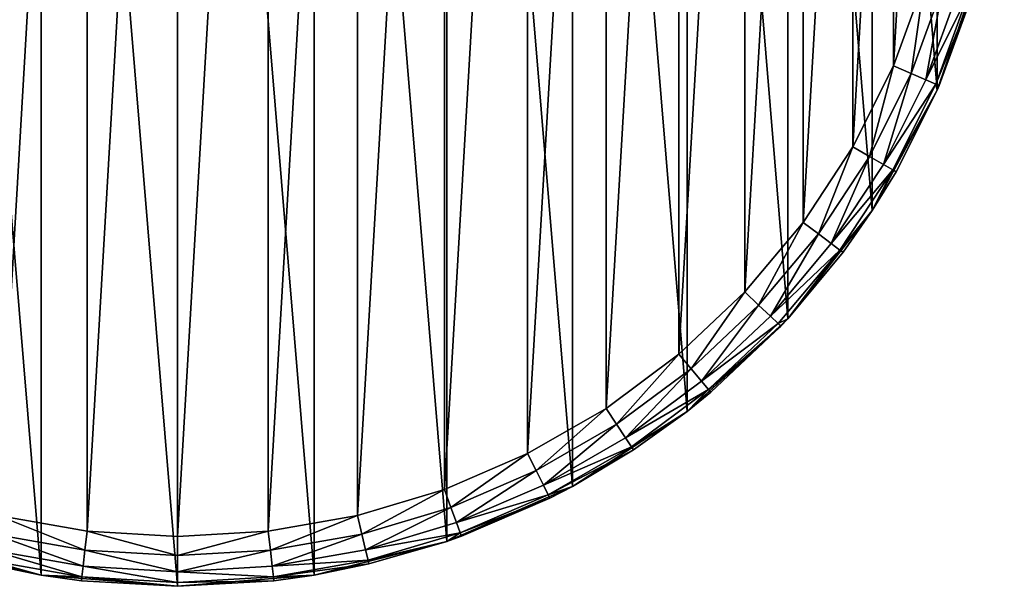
# Model space of a CAD drawing. Header units: millimetres. Extents: x 0 to 1220, y 0 to 506.
# Tile 150 of 256: x 559 to 618, y 274 to 308. Entities that reach past the tile are written whole.
import ezdxf

# ---------------------------------------------------------------- set-up
doc = ezdxf.new("R2010")
doc.units = ezdxf.units.MM
doc.header["$LTSCALE"] = 25.4
doc.layers.get('0').update_dxf_attribs({"true_color": 0xff5454})

# ---------------------------------------------------------------- blocks, each defined once
blk = doc.blocks.new('TWIG-VI-9138.STL')
at = {"color": 0}
mesh = blk.add_polyface(dxfattribs=at)
corners = [(-53.099, 326.541, 727.286), (-54.459, 342.944, 727.286), (-54.459, 334.686, 727.286), (-53.099, 351.09, 727.286), (-50.418, 318.731, 727.286), (-50.418, 358.9, 727.286), (-46.488, 311.468, 727.286), (-46.488, 366.163, 727.286), (-41.416, 304.951, 727.286), (-41.416, 372.679, 727.286), (-35.34, 299.358, 727.286), (-35.34, 378.272, 727.286), (-28.427, 294.842, 727.286), (-28.427, 382.789, 727.286), (-20.864, 291.525, 727.286), (-20.864, 386.106, 727.286), (-12.859, 289.497, 727.286), (-12.859, 388.133, 727.286), (-4.629, 288.815, 727.286), (-4.629, 388.815, 727.286), (3.6, 289.497, 727.286), (3.6, 388.133, 727.286), (11.606, 291.525, 727.286), (11.606, 386.106, 727.286), (19.168, 294.842, 727.286), (19.168, 382.789, 727.286), (26.081, 299.358, 727.286), (26.081, 378.272, 727.286), (32.157, 304.951, 727.286), (32.157, 372.679, 727.286), (37.229, 311.468, 727.286), (37.229, 366.163, 727.286), (41.159, 318.731, 727.286), (41.159, 358.9, 727.286), (43.841, 326.541, 727.286), (43.841, 351.09, 727.286), (45.2, 334.686, 727.286), (45.2, 342.944, 727.286)]
mesh.append_faces([[corners[k] for k in face] for face in [(0, 1, 2), (35, 36, 37)]], dxfattribs={"vtx0": -1, "color": 0})
mesh.append_faces([[corners[k] for k in face] for face in [(1, 0, 3), (3, 4, 5), (5, 6, 7), (7, 8, 9), (9, 10, 11), (11, 12, 13), (13, 14, 15), (15, 16, 17), (17, 18, 19), (19, 20, 21), (21, 22, 23), (23, 24, 25), (25, 26, 27), (27, 28, 29), (29, 30, 31), (31, 32, 33), (33, 34, 35)]], dxfattribs={"vtx0": -1, "vtx1": -1, "color": 0})
mesh.append_faces([[corners[k] for k in face] for face in [(3, 0, 4), (5, 4, 6), (7, 6, 8), (9, 8, 10), (11, 10, 12), (13, 12, 14), (15, 14, 16), (17, 16, 18), (19, 18, 20), (21, 20, 22), (23, 22, 24), (25, 24, 26), (27, 26, 28), (29, 28, 30), (31, 30, 32), (33, 32, 34), (35, 34, 36)]], dxfattribs={"vtx0": -1, "vtx2": -1, "color": 0})
mesh = blk.add_polyface(dxfattribs=at)
corners = [(-50.915, 346.977, 702.736), (-51.55, 336.083, 702.736), (-51.55, 341.548, 702.736), (-50.915, 330.654, 702.736), (-49.655, 352.295, 702.736), (-49.655, 325.336, 702.736), (-47.786, 357.431, 702.736), (-47.786, 320.2, 702.736), (-45.333, 362.315, 702.736), (-45.333, 315.315, 702.736), (-42.329, 366.882, 702.736), (-42.329, 310.749, 702.736), (-38.816, 371.069, 702.736), (-38.816, 306.562, 702.736), (-34.84, 374.819, 702.736), (-34.84, 302.811, 702.736), (-30.456, 378.083, 702.736), (-30.456, 299.547, 702.736), (-25.723, 380.816, 702.736), (-25.723, 296.815, 702.736), (-20.704, 382.981, 702.736), (-20.704, 294.65, 702.736), (-15.468, 384.548, 702.736), (-15.468, 293.082, 702.736), (-10.086, 385.498, 702.736), (-10.086, 292.133, 702.736), (-4.629, 385.815, 702.736), (-4.629, 291.815, 702.736), (0.827, 385.498, 702.736), (0.827, 292.133, 702.736), (6.21, 384.548, 702.736), (6.21, 293.082, 702.736), (11.446, 382.981, 702.736), (11.446, 294.65, 702.736), (16.464, 380.816, 702.736), (16.464, 296.815, 702.736), (21.197, 378.083, 702.736), (21.197, 299.547, 702.736), (25.582, 374.819, 702.736), (25.582, 302.811, 702.736), (29.557, 371.069, 702.736), (29.557, 306.562, 702.736), (33.07, 366.882, 702.736), (33.07, 310.749, 702.736), (36.074, 362.315, 702.736), (36.074, 315.315, 702.736), (38.527, 357.431, 702.736), (38.527, 320.2, 702.736), (40.396, 352.295, 702.736), (40.396, 325.336, 702.736), (41.657, 346.977, 702.736), (41.657, 330.654, 702.736), (42.291, 341.548, 702.736), (42.291, 336.083, 702.736)]
mesh.append_faces([[corners[k] for k in face] for face in [(0, 1, 2), (51, 52, 53)]], dxfattribs={"vtx0": -1, "color": 0})
mesh.append_faces([[corners[k] for k in face] for face in [(1, 0, 3), (3, 4, 5), (5, 6, 7), (7, 8, 9), (9, 10, 11), (11, 12, 13), (13, 14, 15), (15, 16, 17), (17, 18, 19), (19, 20, 21), (21, 22, 23), (23, 24, 25), (25, 26, 27), (27, 28, 29), (29, 30, 31), (31, 32, 33), (33, 34, 35), (35, 36, 37), (37, 38, 39), (39, 40, 41), (41, 42, 43), (43, 44, 45), (45, 46, 47), (47, 48, 49), (49, 50, 51)]], dxfattribs={"vtx0": -1, "vtx1": -1, "color": 0})
mesh.append_faces([[corners[k] for k in face] for face in [(3, 0, 4), (5, 4, 6), (7, 6, 8), (9, 8, 10), (11, 10, 12), (13, 12, 14), (15, 14, 16), (17, 16, 18), (19, 18, 20), (21, 20, 22), (23, 22, 24), (25, 24, 26), (27, 26, 28), (29, 28, 30), (31, 30, 32), (33, 32, 34), (35, 34, 36), (37, 36, 38), (39, 38, 40), (41, 40, 42), (43, 42, 44), (45, 44, 46), (47, 46, 48), (49, 48, 50), (51, 50, 52)]], dxfattribs={"vtx0": -1, "vtx2": -1, "color": 0})
mesh = blk.add_polyface(dxfattribs=at)
corners = [(43.841, 326.541, 727.286), (41.159, 318.731, 727.286), (43.27, 324.475, 705.736)]
mesh.append_faces([[corners[k] for k in face] for face in [(0, 1, 2)]], dxfattribs={"color": 0})
mesh = blk.add_polyface(dxfattribs=at)
corners = [(40.396, 325.336, 702.736), (39.581, 319.745, 702.964), (38.527, 320.2, 702.736), (41.496, 325.006, 702.964)]
mesh.append_faces([[corners[k] for k in face] for face in [(0, 1, 2), (1, 0, 3)]], dxfattribs={"vtx0": -1, "color": 0})
mesh = blk.add_polyface(dxfattribs=at)
corners = [(41.496, 325.006, 702.964), (40.475, 319.359, 703.615), (39.581, 319.745, 702.964), (42.428, 324.727, 703.615)]
mesh.append_faces([[corners[k] for k in face] for face in [(0, 1, 2), (1, 0, 3)]], dxfattribs={"vtx0": -1, "color": 0})
mesh = blk.add_polyface(dxfattribs=at)
corners = [(40.475, 319.359, 703.615), (43.051, 324.541, 704.588), (41.072, 319.102, 704.588), (42.428, 324.727, 703.615)]
mesh.append_faces([[corners[k] for k in face] for face in [(0, 1, 2), (1, 0, 3)]], dxfattribs={"vtx0": -1, "color": 0})
mesh = blk.add_polyface(dxfattribs=at)
corners = [(41.072, 319.102, 704.588), (43.27, 324.475, 705.736), (41.281, 319.011, 705.736), (43.051, 324.541, 704.588)]
mesh.append_faces([[corners[k] for k in face] for face in [(0, 1, 2), (1, 0, 3)]], dxfattribs={"vtx0": -1, "color": 0})
mesh = blk.add_polyface(dxfattribs=at)
corners = [(43.27, 324.475, 705.736), (41.159, 318.731, 727.286), (41.281, 319.011, 705.736)]
mesh.append_faces([[corners[k] for k in face] for face in [(0, 1, 2)]], dxfattribs={"color": 0})
mesh = blk.add_polyface(dxfattribs=at)
corners = [(38.527, 320.2, 702.736), (37.068, 314.741, 702.964), (36.074, 315.315, 702.736), (39.581, 319.745, 702.964)]
mesh.append_faces([[corners[k] for k in face] for face in [(0, 1, 2), (1, 0, 3)]], dxfattribs={"vtx0": -1, "color": 0})
mesh = blk.add_polyface(dxfattribs=at)
corners = [(39.581, 319.745, 702.964), (37.911, 314.255, 703.615), (37.068, 314.741, 702.964), (40.475, 319.359, 703.615)]
mesh.append_faces([[corners[k] for k in face] for face in [(0, 1, 2), (1, 0, 3)]], dxfattribs={"vtx0": -1, "color": 0})
mesh = blk.add_polyface(dxfattribs=at)
corners = [(37.911, 314.255, 703.615), (41.072, 319.102, 704.588), (38.474, 313.93, 704.588), (40.475, 319.359, 703.615)]
mesh.append_faces([[corners[k] for k in face] for face in [(0, 1, 2), (1, 0, 3)]], dxfattribs={"vtx0": -1, "color": 0})
mesh = blk.add_polyface(dxfattribs=at)
corners = [(41.159, 318.731, 727.286), (37.229, 311.468, 727.286), (38.672, 313.815, 705.736)]
mesh.append_faces([[corners[k] for k in face] for face in [(0, 1, 2)]], dxfattribs={"color": 0})
mesh = blk.add_polyface(dxfattribs=at)
corners = [(41.072, 319.102, 704.588), (41.159, 318.731, 705.736), (38.474, 313.93, 704.588)]
mesh.append_faces([[corners[k] for k in face] for face in [(0, 1, 2)]], dxfattribs={"color": 0})
mesh = blk.add_polyface(dxfattribs=at)
corners = [(41.159, 318.731, 705.736), (38.672, 313.815, 705.736), (38.474, 313.93, 704.588)]
mesh.append_faces([[corners[k] for k in face] for face in [(0, 1, 2)]], dxfattribs={"color": 0})
mesh = blk.add_polyface(dxfattribs=at)
corners = [(41.159, 318.731, 727.286), (38.672, 313.815, 705.736), (41.159, 318.731, 705.736)]
mesh.append_faces([[corners[k] for k in face] for face in [(0, 1, 2)]], dxfattribs={"color": 0})
mesh = blk.add_polyface(dxfattribs=at)
corners = [(41.072, 319.102, 704.588), (41.281, 319.011, 705.736), (41.159, 318.731, 705.736)]
mesh.append_faces([[corners[k] for k in face] for face in [(0, 1, 2)]], dxfattribs={"color": 0})
mesh = blk.add_polyface(dxfattribs=at)
corners = [(41.281, 319.011, 705.736), (41.159, 318.731, 727.286), (41.159, 318.731, 705.736)]
mesh.append_faces([[corners[k] for k in face] for face in [(0, 1, 2)]], dxfattribs={"color": 0})
mesh = blk.add_polyface(dxfattribs=at)
corners = [(36.074, 315.315, 702.736), (33.991, 310.063, 702.964), (33.07, 310.749, 702.736), (37.068, 314.741, 702.964)]
mesh.append_faces([[corners[k] for k in face] for face in [(0, 1, 2), (1, 0, 3)]], dxfattribs={"vtx0": -1, "color": 0})
mesh = blk.add_polyface(dxfattribs=at)
corners = [(37.068, 314.741, 702.964), (34.772, 309.482, 703.615), (33.991, 310.063, 702.964), (37.911, 314.255, 703.615)]
mesh.append_faces([[corners[k] for k in face] for face in [(0, 1, 2), (1, 0, 3)]], dxfattribs={"vtx0": -1, "color": 0})
mesh = blk.add_polyface(dxfattribs=at)
corners = [(34.772, 309.482, 703.615), (38.474, 313.93, 704.588), (35.294, 309.094, 704.588), (37.911, 314.255, 703.615)]
mesh.append_faces([[corners[k] for k in face] for face in [(0, 1, 2), (1, 0, 3)]], dxfattribs={"vtx0": -1, "color": 0})
mesh = blk.add_polyface(dxfattribs=at)
corners = [(38.474, 313.93, 704.588), (37.229, 311.468, 705.736), (35.294, 309.094, 704.588)]
mesh.append_faces([[corners[k] for k in face] for face in [(0, 1, 2)]], dxfattribs={"color": 0})
mesh = blk.add_polyface(dxfattribs=at)
corners = [(38.474, 313.93, 704.588), (38.672, 313.815, 705.736), (37.229, 311.468, 705.736)]
mesh.append_faces([[corners[k] for k in face] for face in [(0, 1, 2)]], dxfattribs={"color": 0})
mesh = blk.add_polyface(dxfattribs=at)
corners = [(38.672, 313.815, 705.736), (37.229, 311.468, 727.286), (37.229, 311.468, 705.736)]
mesh.append_faces([[corners[k] for k in face] for face in [(0, 1, 2)]], dxfattribs={"color": 0})
mesh = blk.add_polyface(dxfattribs=at)
corners = [(37.229, 311.468, 727.286), (32.157, 304.951, 727.286), (35.477, 308.957, 705.736)]
mesh.append_faces([[corners[k] for k in face] for face in [(0, 1, 2)]], dxfattribs={"color": 0})
mesh = blk.add_polyface(dxfattribs=at)
corners = [(37.229, 311.468, 705.736), (35.477, 308.957, 705.736), (35.294, 309.094, 704.588)]
mesh.append_faces([[corners[k] for k in face] for face in [(0, 1, 2)]], dxfattribs={"color": 0})
mesh = blk.add_polyface(dxfattribs=at)
corners = [(37.229, 311.468, 727.286), (35.477, 308.957, 705.736), (37.229, 311.468, 705.736)]
mesh.append_faces([[corners[k] for k in face] for face in [(0, 1, 2)]], dxfattribs={"color": 0})
mesh = blk.add_polyface(dxfattribs=at)
corners = [(33.07, 310.749, 702.736), (30.392, 305.774, 702.964), (29.557, 306.562, 702.736), (33.991, 310.063, 702.964)]
mesh.append_faces([[corners[k] for k in face] for face in [(0, 1, 2), (1, 0, 3)]], dxfattribs={"vtx0": -1, "color": 0})
mesh = blk.add_polyface(dxfattribs=at)
corners = [(33.991, 310.063, 702.964), (31.1, 305.106, 703.615), (30.392, 305.774, 702.964), (34.772, 309.482, 703.615)]
mesh.append_faces([[corners[k] for k in face] for face in [(0, 1, 2), (1, 0, 3)]], dxfattribs={"vtx0": -1, "color": 0})
mesh = blk.add_polyface(dxfattribs=at)
corners = [(31.1, 305.106, 703.615), (35.294, 309.094, 704.588), (31.573, 304.66, 704.588), (34.772, 309.482, 703.615)]
mesh.append_faces([[corners[k] for k in face] for face in [(0, 1, 2), (1, 0, 3)]], dxfattribs={"vtx0": -1, "color": 0})
mesh = blk.add_polyface(dxfattribs=at)
corners = [(35.294, 309.094, 704.588), (32.157, 304.951, 705.736), (31.573, 304.66, 704.588)]
mesh.append_faces([[corners[k] for k in face] for face in [(0, 1, 2)]], dxfattribs={"color": 0})
mesh = blk.add_polyface(dxfattribs=at)
corners = [(35.294, 309.094, 704.588), (35.477, 308.957, 705.736), (32.157, 304.951, 705.736)]
mesh.append_faces([[corners[k] for k in face] for face in [(0, 1, 2)]], dxfattribs={"color": 0})
mesh = blk.add_polyface(dxfattribs=at)
corners = [(35.477, 308.957, 705.736), (32.157, 304.951, 727.286), (32.157, 304.951, 705.736)]
mesh.append_faces([[corners[k] for k in face] for face in [(0, 1, 2)]], dxfattribs={"color": 0})
mesh = blk.add_polyface(dxfattribs=at)
corners = [(29.557, 306.562, 702.736), (26.32, 301.932, 702.964), (25.582, 302.811, 702.736), (30.392, 305.774, 702.964)]
mesh.append_faces([[corners[k] for k in face] for face in [(0, 1, 2), (1, 0, 3)]], dxfattribs={"vtx0": -1, "color": 0})
mesh = blk.add_polyface(dxfattribs=at)
corners = [(30.392, 305.774, 702.964), (26.945, 301.186, 703.615), (26.32, 301.932, 702.964), (31.1, 305.106, 703.615)]
mesh.append_faces([[corners[k] for k in face] for face in [(0, 1, 2), (1, 0, 3)]], dxfattribs={"vtx0": -1, "color": 0})
mesh = blk.add_polyface(dxfattribs=at)
corners = [(31.573, 304.66, 704.588), (26.945, 301.186, 703.615), (31.1, 305.106, 703.615), (27.363, 300.688, 704.588)]
mesh.append_faces([[corners[k] for k in face] for face in [(0, 1, 2), (1, 0, 3)]], dxfattribs={"vtx0": -1, "color": 0})
mesh = blk.add_polyface(dxfattribs=at)
corners = [(26.081, 299.358, 727.286), (31.739, 304.503, 705.736), (32.157, 304.951, 727.286)]
mesh.append_faces([[corners[k] for k in face] for face in [(0, 1, 2)]], dxfattribs={"color": 0})
mesh = blk.add_polyface(dxfattribs=at)
corners = [(26.081, 299.358, 727.286), (27.51, 300.513, 705.736), (31.739, 304.503, 705.736)]
mesh.append_faces([[corners[k] for k in face] for face in [(0, 1, 2)]], dxfattribs={"color": 0})
mesh = blk.add_polyface(dxfattribs=at)
corners = [(31.739, 304.503, 705.736), (27.363, 300.688, 704.588), (31.573, 304.66, 704.588), (27.51, 300.513, 705.736)]
mesh.append_faces([[corners[k] for k in face] for face in [(0, 1, 2), (1, 0, 3)]], dxfattribs={"vtx0": -1, "color": 0})
mesh = blk.add_polyface(dxfattribs=at)
corners = [(32.157, 304.951, 705.736), (31.739, 304.503, 705.736), (31.573, 304.66, 704.588)]
mesh.append_faces([[corners[k] for k in face] for face in [(0, 1, 2)]], dxfattribs={"color": 0})
mesh = blk.add_polyface(dxfattribs=at)
corners = [(32.157, 304.951, 727.286), (31.739, 304.503, 705.736), (32.157, 304.951, 705.736)]
mesh.append_faces([[corners[k] for k in face] for face in [(0, 1, 2)]], dxfattribs={"color": 0})
mesh = blk.add_polyface(dxfattribs=at)
corners = [(25.582, 302.811, 702.736), (21.828, 298.588, 702.964), (21.197, 299.547, 702.736), (26.32, 301.932, 702.964)]
mesh.append_faces([[corners[k] for k in face] for face in [(0, 1, 2), (1, 0, 3)]], dxfattribs={"vtx0": -1, "color": 0})
mesh = blk.add_polyface(dxfattribs=at)
corners = [(26.32, 301.932, 702.964), (22.363, 297.775, 703.615), (21.828, 298.588, 702.964), (26.945, 301.186, 703.615)]
mesh.append_faces([[corners[k] for k in face] for face in [(0, 1, 2), (1, 0, 3)]], dxfattribs={"vtx0": -1, "color": 0})
mesh = blk.add_polyface(dxfattribs=at)
corners = [(27.363, 300.688, 704.588), (22.363, 297.775, 703.615), (26.945, 301.186, 703.615), (22.721, 297.232, 704.588)]
mesh.append_faces([[corners[k] for k in face] for face in [(0, 1, 2), (1, 0, 3)]], dxfattribs={"vtx0": -1, "color": 0})
mesh = blk.add_polyface(dxfattribs=at)
corners = [(26.081, 299.358, 705.736), (22.721, 297.232, 704.588), (27.363, 300.688, 704.588)]
mesh.append_faces([[corners[k] for k in face] for face in [(0, 1, 2)]], dxfattribs={"color": 0})
mesh = blk.add_polyface(dxfattribs=at)
corners = [(26.081, 299.358, 705.736), (27.363, 300.688, 704.588), (27.51, 300.513, 705.736)]
mesh.append_faces([[corners[k] for k in face] for face in [(0, 1, 2)]], dxfattribs={"color": 0})
mesh = blk.add_polyface(dxfattribs=at)
corners = [(26.081, 299.358, 727.286), (26.081, 299.358, 705.736), (27.51, 300.513, 705.736)]
mesh.append_faces([[corners[k] for k in face] for face in [(0, 1, 2)]], dxfattribs={"color": 0})
mesh = blk.add_polyface(dxfattribs=at)
corners = [(21.197, 299.547, 702.736), (16.979, 295.789, 702.964), (16.464, 296.815, 702.736), (21.828, 298.588, 702.964)]
mesh.append_faces([[corners[k] for k in face] for face in [(0, 1, 2), (1, 0, 3)]], dxfattribs={"vtx0": -1, "color": 0})
mesh = blk.add_polyface(dxfattribs=at)
corners = [(19.168, 294.842, 727.286), (22.846, 297.041, 705.736), (26.081, 299.358, 727.286)]
mesh.append_faces([[corners[k] for k in face] for face in [(0, 1, 2)]], dxfattribs={"color": 0})
mesh = blk.add_polyface(dxfattribs=at)
corners = [(22.846, 297.041, 705.736), (22.721, 297.232, 704.588), (26.081, 299.358, 705.736)]
mesh.append_faces([[corners[k] for k in face] for face in [(0, 1, 2)]], dxfattribs={"color": 0})
mesh = blk.add_polyface(dxfattribs=at)
corners = [(26.081, 299.358, 727.286), (22.846, 297.041, 705.736), (26.081, 299.358, 705.736)]
mesh.append_faces([[corners[k] for k in face] for face in [(0, 1, 2)]], dxfattribs={"color": 0})
mesh = blk.add_polyface(dxfattribs=at)
corners = [(21.828, 298.588, 702.964), (17.416, 294.919, 703.615), (16.979, 295.789, 702.964), (22.363, 297.775, 703.615)]
mesh.append_faces([[corners[k] for k in face] for face in [(0, 1, 2), (1, 0, 3)]], dxfattribs={"vtx0": -1, "color": 0})
mesh = blk.add_polyface(dxfattribs=at)
corners = [(22.721, 297.232, 704.588), (17.416, 294.919, 703.615), (22.363, 297.775, 703.615), (17.708, 294.338, 704.588)]
mesh.append_faces([[corners[k] for k in face] for face in [(0, 1, 2), (1, 0, 3)]], dxfattribs={"vtx0": -1, "color": 0})
mesh = blk.add_polyface(dxfattribs=at)
corners = [(16.464, 296.815, 702.736), (11.838, 293.571, 702.964), (11.446, 294.65, 702.736), (16.979, 295.789, 702.964)]
mesh.append_faces([[corners[k] for k in face] for face in [(0, 1, 2), (1, 0, 3)]], dxfattribs={"vtx0": -1, "color": 0})
mesh = blk.add_polyface(dxfattribs=at)
corners = [(22.846, 297.041, 705.736), (17.708, 294.338, 704.588), (22.721, 297.232, 704.588)]
mesh.append_faces([[corners[k] for k in face] for face in [(0, 1, 2)]], dxfattribs={"color": 0})
mesh = blk.add_polyface(dxfattribs=at)
corners = [(19.168, 294.842, 705.736), (17.708, 294.338, 704.588), (22.846, 297.041, 705.736)]
mesh.append_faces([[corners[k] for k in face] for face in [(0, 1, 2)]], dxfattribs={"color": 0})
mesh = blk.add_polyface(dxfattribs=at)
corners = [(19.168, 294.842, 727.286), (19.168, 294.842, 705.736), (22.846, 297.041, 705.736)]
mesh.append_faces([[corners[k] for k in face] for face in [(0, 1, 2)]], dxfattribs={"color": 0})
mesh = blk.add_polyface(dxfattribs=at)
corners = [(16.979, 295.789, 702.964), (12.171, 292.656, 703.615), (11.838, 293.571, 702.964), (17.416, 294.919, 703.615)]
mesh.append_faces([[corners[k] for k in face] for face in [(0, 1, 2), (1, 0, 3)]], dxfattribs={"vtx0": -1, "color": 0})
mesh = blk.add_polyface(dxfattribs=at)
corners = [(11.446, 294.65, 702.736), (6.474, 291.965, 702.964), (6.21, 293.082, 702.736), (11.838, 293.571, 702.964)]
mesh.append_faces([[corners[k] for k in face] for face in [(0, 1, 2), (1, 0, 3)]], dxfattribs={"vtx0": -1, "color": 0})
mesh = blk.add_polyface(dxfattribs=at)
corners = [(11.606, 291.525, 727.286), (17.811, 294.134, 705.736), (19.168, 294.842, 727.286)]
mesh.append_faces([[corners[k] for k in face] for face in [(0, 1, 2)]], dxfattribs={"color": 0})
mesh = blk.add_polyface(dxfattribs=at)
corners = [(17.708, 294.338, 704.588), (12.171, 292.656, 703.615), (17.416, 294.919, 703.615), (12.393, 292.045, 704.588)]
mesh.append_faces([[corners[k] for k in face] for face in [(0, 1, 2), (1, 0, 3)]], dxfattribs={"vtx0": -1, "color": 0})
mesh = blk.add_polyface(dxfattribs=at)
corners = [(17.811, 294.134, 705.736), (17.708, 294.338, 704.588), (19.168, 294.842, 705.736)]
mesh.append_faces([[corners[k] for k in face] for face in [(0, 1, 2)]], dxfattribs={"color": 0})
mesh = blk.add_polyface(dxfattribs=at)
corners = [(19.168, 294.842, 727.286), (17.811, 294.134, 705.736), (19.168, 294.842, 705.736)]
mesh.append_faces([[corners[k] for k in face] for face in [(0, 1, 2)]], dxfattribs={"color": 0})
mesh = blk.add_polyface(dxfattribs=at)
corners = [(11.606, 291.525, 727.286), (12.472, 291.831, 705.736), (17.811, 294.134, 705.736)]
mesh.append_faces([[corners[k] for k in face] for face in [(0, 1, 2)]], dxfattribs={"color": 0})
mesh = blk.add_polyface(dxfattribs=at)
corners = [(17.811, 294.134, 705.736), (12.393, 292.045, 704.588), (17.708, 294.338, 704.588), (12.472, 291.831, 705.736)]
mesh.append_faces([[corners[k] for k in face] for face in [(0, 1, 2), (1, 0, 3)]], dxfattribs={"vtx0": -1, "color": 0})
mesh = blk.add_polyface(dxfattribs=at)
corners = [(11.838, 293.571, 702.964), (6.699, 291.018, 703.615), (6.474, 291.965, 702.964), (12.171, 292.656, 703.615)]
mesh.append_faces([[corners[k] for k in face] for face in [(0, 1, 2), (1, 0, 3)]], dxfattribs={"vtx0": -1, "color": 0})
mesh = blk.add_polyface(dxfattribs=at)
corners = [(-15.468, 293.082, 702.736), (-10.219, 290.993, 702.964), (-15.733, 291.965, 702.964), (-10.086, 292.133, 702.736)]
mesh.append_faces([[corners[k] for k in face] for face in [(0, 1, 2), (1, 0, 3)]], dxfattribs={"vtx0": -1, "color": 0})
mesh = blk.add_polyface(dxfattribs=at)
corners = [(6.21, 293.082, 702.736), (0.96, 290.993, 702.964), (0.827, 292.133, 702.736), (6.474, 291.965, 702.964)]
mesh.append_faces([[corners[k] for k in face] for face in [(0, 1, 2), (1, 0, 3)]], dxfattribs={"vtx0": -1, "color": 0})
mesh = blk.add_polyface(dxfattribs=at)
corners = [(12.393, 292.045, 704.588), (6.699, 291.018, 703.615), (12.171, 292.656, 703.615), (6.849, 290.385, 704.588)]
mesh.append_faces([[corners[k] for k in face] for face in [(0, 1, 2), (1, 0, 3)]], dxfattribs={"vtx0": -1, "color": 0})
mesh = blk.add_polyface(dxfattribs=at)
corners = [(-10.086, 292.133, 702.736), (-4.629, 290.667, 702.964), (-10.219, 290.993, 702.964), (-4.629, 291.815, 702.736)]
mesh.append_faces([[corners[k] for k in face] for face in [(0, 1, 2), (1, 0, 3)]], dxfattribs={"vtx0": -1, "color": 0})
mesh = blk.add_polyface(dxfattribs=at)
corners = [(0.827, 292.133, 702.736), (-4.629, 290.667, 702.964), (-4.629, 291.815, 702.736), (0.96, 290.993, 702.964)]
mesh.append_faces([[corners[k] for k in face] for face in [(0, 1, 2), (1, 0, 3)]], dxfattribs={"vtx0": -1, "color": 0})
mesh = blk.add_polyface(dxfattribs=at)
corners = [(11.606, 291.525, 705.736), (6.849, 290.385, 704.588), (12.393, 292.045, 704.588)]
mesh.append_faces([[corners[k] for k in face] for face in [(0, 1, 2)]], dxfattribs={"color": 0})
mesh = blk.add_polyface(dxfattribs=at)
corners = [(11.606, 291.525, 705.736), (12.393, 292.045, 704.588), (12.472, 291.831, 705.736)]
mesh.append_faces([[corners[k] for k in face] for face in [(0, 1, 2)]], dxfattribs={"color": 0})
mesh = blk.add_polyface(dxfattribs=at)
corners = [(-20.864, 291.525, 727.286), (-16.16, 290.163, 705.736), (-12.859, 289.497, 727.286)]
mesh.append_faces([[corners[k] for k in face] for face in [(0, 1, 2)]], dxfattribs={"color": 0})
mesh = blk.add_polyface(dxfattribs=at)
corners = [(-15.733, 291.965, 702.964), (-10.332, 290.026, 703.615), (-15.958, 291.018, 703.615), (-10.219, 290.993, 702.964)]
mesh.append_faces([[corners[k] for k in face] for face in [(0, 1, 2), (1, 0, 3)]], dxfattribs={"vtx0": -1, "color": 0})
mesh = blk.add_polyface(dxfattribs=at)
corners = [(6.474, 291.965, 702.964), (1.073, 290.026, 703.615), (0.96, 290.993, 702.964), (6.699, 291.018, 703.615)]
mesh.append_faces([[corners[k] for k in face] for face in [(0, 1, 2), (1, 0, 3)]], dxfattribs={"vtx0": -1, "color": 0})
mesh = blk.add_polyface(dxfattribs=at)
corners = [(3.6, 289.497, 727.286), (6.901, 290.163, 705.736), (11.606, 291.525, 727.286)]
mesh.append_faces([[corners[k] for k in face] for face in [(0, 1, 2)]], dxfattribs={"color": 0})
mesh = blk.add_polyface(dxfattribs=at)
corners = [(6.901, 290.163, 705.736), (6.849, 290.385, 704.588), (11.606, 291.525, 705.736)]
mesh.append_faces([[corners[k] for k in face] for face in [(0, 1, 2)]], dxfattribs={"color": 0})
mesh = blk.add_polyface(dxfattribs=at)
corners = [(11.606, 291.525, 727.286), (6.901, 290.163, 705.736), (11.606, 291.525, 705.736)]
mesh.append_faces([[corners[k] for k in face] for face in [(0, 1, 2)]], dxfattribs={"color": 0})
mesh = blk.add_polyface(dxfattribs=at)
corners = [(11.606, 291.525, 727.286), (11.606, 291.525, 705.736), (12.472, 291.831, 705.736)]
mesh.append_faces([[corners[k] for k in face] for face in [(0, 1, 2)]], dxfattribs={"color": 0})
mesh = blk.add_polyface(dxfattribs=at)
corners = [(-10.408, 289.38, 704.588), (-15.958, 291.018, 703.615), (-10.332, 290.026, 703.615), (-16.108, 290.385, 704.588)]
mesh.append_faces([[corners[k] for k in face] for face in [(0, 1, 2), (1, 0, 3)]], dxfattribs={"vtx0": -1, "color": 0})
mesh = blk.add_polyface(dxfattribs=at)
corners = [(-10.219, 290.993, 702.964), (-4.629, 289.694, 703.615), (-10.332, 290.026, 703.615), (-4.629, 290.667, 702.964)]
mesh.append_faces([[corners[k] for k in face] for face in [(0, 1, 2), (1, 0, 3)]], dxfattribs={"vtx0": -1, "color": 0})
mesh = blk.add_polyface(dxfattribs=at)
corners = [(0.96, 290.993, 702.964), (-4.629, 289.694, 703.615), (-4.629, 290.667, 702.964), (1.073, 290.026, 703.615)]
mesh.append_faces([[corners[k] for k in face] for face in [(0, 1, 2), (1, 0, 3)]], dxfattribs={"vtx0": -1, "color": 0})
mesh = blk.add_polyface(dxfattribs=at)
corners = [(6.849, 290.385, 704.588), (1.073, 290.026, 703.615), (6.699, 291.018, 703.615), (1.149, 289.38, 704.588)]
mesh.append_faces([[corners[k] for k in face] for face in [(0, 1, 2), (1, 0, 3)]], dxfattribs={"vtx0": -1, "color": 0})
mesh = blk.add_polyface(dxfattribs=at)
corners = [(-16.16, 290.163, 705.736), (-16.108, 290.385, 704.588), (-12.859, 289.497, 705.736)]
mesh.append_faces([[corners[k] for k in face] for face in [(0, 1, 2)]], dxfattribs={"color": 0})
mesh = blk.add_polyface(dxfattribs=at)
corners = [(-12.859, 289.497, 705.736), (-16.108, 290.385, 704.588), (-10.408, 289.38, 704.588)]
mesh.append_faces([[corners[k] for k in face] for face in [(0, 1, 2)]], dxfattribs={"color": 0})
mesh = blk.add_polyface(dxfattribs=at)
corners = [(6.901, 290.163, 705.736), (1.149, 289.38, 704.588), (6.849, 290.385, 704.588)]
mesh.append_faces([[corners[k] for k in face] for face in [(0, 1, 2)]], dxfattribs={"color": 0})
mesh = blk.add_polyface(dxfattribs=at)
corners = [(-12.859, 289.497, 727.286), (-16.16, 290.163, 705.736), (-12.859, 289.497, 705.736)]
mesh.append_faces([[corners[k] for k in face] for face in [(0, 1, 2)]], dxfattribs={"color": 0})
mesh = blk.add_polyface(dxfattribs=at)
corners = [(-4.629, 289.044, 704.588), (-10.332, 290.026, 703.615), (-4.629, 289.694, 703.615), (-10.408, 289.38, 704.588)]
mesh.append_faces([[corners[k] for k in face] for face in [(0, 1, 2), (1, 0, 3)]], dxfattribs={"vtx0": -1, "color": 0})
mesh = blk.add_polyface(dxfattribs=at)
corners = [(1.149, 289.38, 704.588), (-4.629, 289.694, 703.615), (1.073, 290.026, 703.615), (-4.629, 289.044, 704.588)]
mesh.append_faces([[corners[k] for k in face] for face in [(0, 1, 2), (1, 0, 3)]], dxfattribs={"vtx0": -1, "color": 0})
mesh = blk.add_polyface(dxfattribs=at)
corners = [(3.6, 289.497, 705.736), (1.149, 289.38, 704.588), (6.901, 290.163, 705.736)]
mesh.append_faces([[corners[k] for k in face] for face in [(0, 1, 2)]], dxfattribs={"color": 0})
mesh = blk.add_polyface(dxfattribs=at)
corners = [(3.6, 289.497, 727.286), (3.6, 289.497, 705.736), (6.901, 290.163, 705.736)]
mesh.append_faces([[corners[k] for k in face] for face in [(0, 1, 2)]], dxfattribs={"color": 0})
mesh = blk.add_polyface(dxfattribs=at)
corners = [(-12.859, 289.497, 727.286), (-12.859, 289.497, 705.736), (-10.434, 289.153, 705.736)]
mesh.append_faces([[corners[k] for k in face] for face in [(0, 1, 2)]], dxfattribs={"color": 0})
mesh = blk.add_polyface(dxfattribs=at)
corners = [(-12.859, 289.497, 727.286), (-10.434, 289.153, 705.736), (-4.629, 288.815, 727.286)]
mesh.append_faces([[corners[k] for k in face] for face in [(0, 1, 2)]], dxfattribs={"color": 0})
mesh = blk.add_polyface(dxfattribs=at)
corners = [(-12.859, 289.497, 705.736), (-10.408, 289.38, 704.588), (-10.434, 289.153, 705.736)]
mesh.append_faces([[corners[k] for k in face] for face in [(0, 1, 2)]], dxfattribs={"color": 0})
mesh = blk.add_polyface(dxfattribs=at)
corners = [(-4.629, 288.815, 705.736), (-10.408, 289.38, 704.588), (-4.629, 289.044, 704.588), (-10.434, 289.153, 705.736)]
mesh.append_faces([[corners[k] for k in face] for face in [(0, 1, 2), (1, 0, 3)]], dxfattribs={"vtx0": -1, "color": 0})
mesh = blk.add_polyface(dxfattribs=at)
corners = [(-4.629, 288.815, 727.286), (-10.434, 289.153, 705.736), (-4.629, 288.815, 705.736)]
mesh.append_faces([[corners[k] for k in face] for face in [(0, 1, 2)]], dxfattribs={"color": 0})
mesh = blk.add_polyface(dxfattribs=at)
corners = [(-4.629, 288.815, 727.286), (1.175, 289.153, 705.736), (3.6, 289.497, 727.286)]
mesh.append_faces([[corners[k] for k in face] for face in [(0, 1, 2)]], dxfattribs={"color": 0})
mesh = blk.add_polyface(dxfattribs=at)
corners = [(1.175, 289.153, 705.736), (-4.629, 289.044, 704.588), (1.149, 289.38, 704.588), (-4.629, 288.815, 705.736)]
mesh.append_faces([[corners[k] for k in face] for face in [(0, 1, 2), (1, 0, 3)]], dxfattribs={"vtx0": -1, "color": 0})
mesh = blk.add_polyface(dxfattribs=at)
corners = [(-4.629, 288.815, 727.286), (-4.629, 288.815, 705.736), (1.175, 289.153, 705.736)]
mesh.append_faces([[corners[k] for k in face] for face in [(0, 1, 2)]], dxfattribs={"color": 0})
mesh = blk.add_polyface(dxfattribs=at)
corners = [(1.175, 289.153, 705.736), (1.149, 289.38, 704.588), (3.6, 289.497, 705.736)]
mesh.append_faces([[corners[k] for k in face] for face in [(0, 1, 2)]], dxfattribs={"color": 0})
mesh = blk.add_polyface(dxfattribs=at)
corners = [(3.6, 289.497, 727.286), (1.175, 289.153, 705.736), (3.6, 289.497, 705.736)]
mesh.append_faces([[corners[k] for k in face] for face in [(0, 1, 2)]], dxfattribs={"color": 0})

msp = doc.modelspace()

# ---------------------------------------------------------------- block references
at = {"color": 250, "true_color": 0x262626}
msp.add_blockref('TWIG-VI-9138.STL', (573.181, -15.244, -16.545), dxfattribs=at)

doc.saveas('drawing.dxf')
